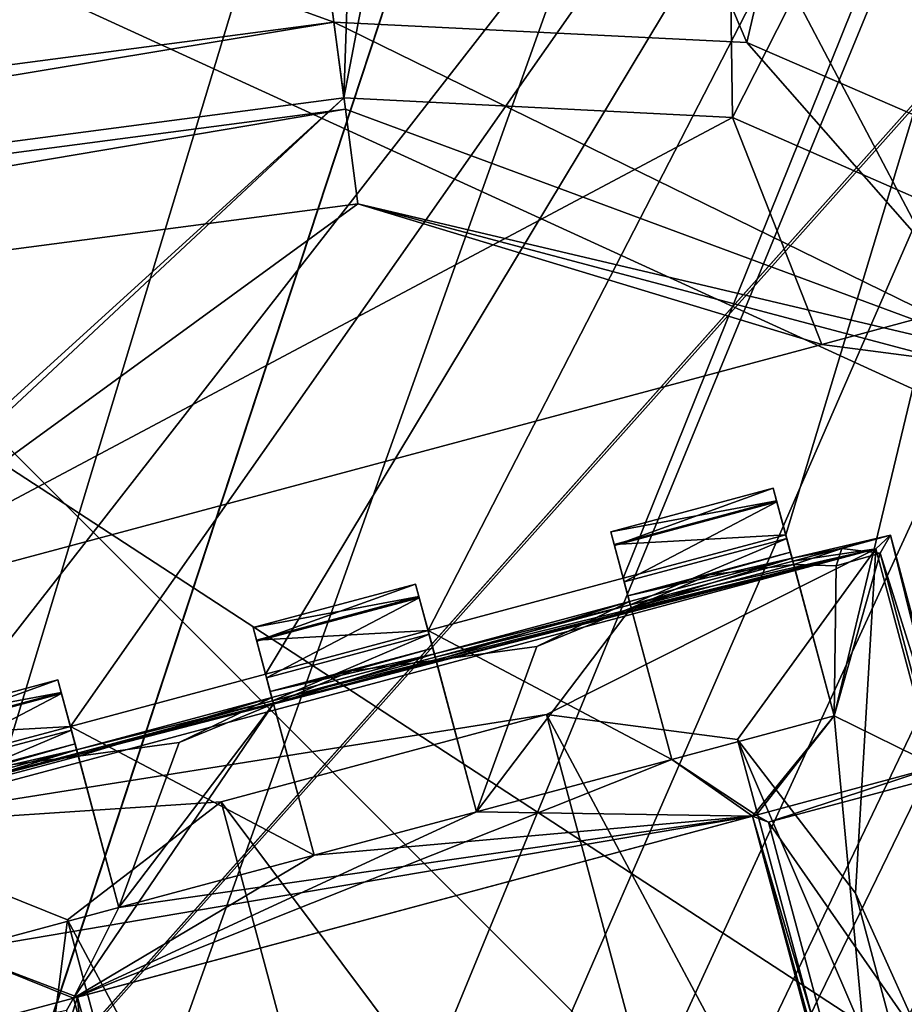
# Model space of a CAD drawing. Header units: millimetres. Extents: x -78 to 78, y -78 to 78.
# Tile 42 of 256: x -65.13 to -62.5, y -16.6 to -13.68. Entities that reach past the tile are written whole.
import ezdxf

# ---------------------------------------------------------------- set-up
doc = ezdxf.new("R2010")
doc.units = ezdxf.units.MM
doc.header["$LTSCALE"] = 41.718519
for name, color, linetype in [('10', 7, 'CONTINUOUS'), ('1199', 7, 'CONTINUOUS'), ('1216', 7, 'CONTINUOUS'), ('1247', 7, 'CONTINUOUS'), ('1271', 7, 'CONTINUOUS'), ('1306', 7, 'CONTINUOUS'), ('1328', 7, 'CONTINUOUS'), ('1331', 7, 'CONTINUOUS'), ('1353', 7, 'CONTINUOUS'), ('1355', 7, 'CONTINUOUS'), ('1364', 7, 'CONTINUOUS'), ('1745', 7, 'CONTINUOUS'), ('1769', 7, 'CONTINUOUS'), ('2704', 7, 'CONTINUOUS'), ('2720', 7, 'CONTINUOUS'), ('2896', 7, 'CONTINUOUS'), ('2906', 7, 'CONTINUOUS'), ('2921', 7, 'CONTINUOUS'), ('2946', 7, 'CONTINUOUS'), ('2947', 7, 'CONTINUOUS'), ('2948', 7, 'CONTINUOUS'), ('2949', 7, 'CONTINUOUS'), ('2973', 7, 'CONTINUOUS'), ('2974', 7, 'CONTINUOUS'), ('2975', 7, 'CONTINUOUS'), ('2976', 7, 'CONTINUOUS'), ('2977', 7, 'CONTINUOUS'), ('2998', 7, 'CONTINUOUS'), ('3001', 7, 'CONTINUOUS'), ('3002', 7, 'CONTINUOUS'), ('3003', 7, 'CONTINUOUS'), ('3006', 7, 'CONTINUOUS'), ('3007', 7, 'CONTINUOUS'), ('3023', 7, 'CONTINUOUS'), ('3026', 7, 'CONTINUOUS'), ('3027', 7, 'CONTINUOUS'), ('3029', 7, 'CONTINUOUS'), ('3046', 7, 'CONTINUOUS'), ('3048', 7, 'CONTINUOUS'), ('3049', 7, 'CONTINUOUS'), ('3050', 7, 'CONTINUOUS'), ('3051', 7, 'CONTINUOUS'), ('3052', 7, 'CONTINUOUS'), ('3053', 7, 'CONTINUOUS'), ('3076', 7, 'CONTINUOUS'), ('3077', 7, 'CONTINUOUS'), ('3079', 7, 'CONTINUOUS'), ('3080', 7, 'CONTINUOUS'), ('3081', 7, 'CONTINUOUS'), ('3102', 7, 'CONTINUOUS'), ('3105', 7, 'CONTINUOUS'), ('3106', 7, 'CONTINUOUS'), ('3107', 7, 'CONTINUOUS'), ('3131', 7, 'CONTINUOUS'), ('3132', 7, 'CONTINUOUS'), ('3135', 7, 'CONTINUOUS'), ('3158', 7, 'CONTINUOUS'), ('3161', 7, 'CONTINUOUS'), ('3184', 7, 'CONTINUOUS'), ('3186', 7, 'CONTINUOUS'), ('3231', 7, 'CONTINUOUS'), ('6', 7, 'CONTINUOUS')]:
    doc.layers.add(name, color=color, linetype=linetype)

msp = doc.modelspace()

# ---------------------------------------------------------------- linework, layer by layer
at = {"layer": '10', "linetype": 'CONTINUOUS'}
for points in [[(-72.6451, -23.1662, -2), (-76.2499, 0.0529, -2), (-11.1265, -19.2675, -2), (-72.6451, -23.1662, -2)], [(-11.1265, -19.2675, -2), (-76.2499, 0.0529, -2), (-19.2675, -11.1265, -2), (-11.1265, -19.2675, -2)]]:
    msp.add_3dface(points, dxfattribs=at)
at = {"layer": '1199', "color": 7, "linetype": 'CONTINUOUS'}
for points in [[(-64.7368, -9.5951, 26.0387), (-72.6266, -10.6338, 26.0387), (-64.1987, -13.6826, 23.3613), (-64.7368, -9.5951, 26.0387)], [(-72.6266, -10.6338, 26.0387), (-71.9911, -14.7085, 23.3613), (-64.1987, -13.6826, 23.3613), (-72.6266, -10.6338, 26.0387)]]:
    msp.add_3dface(points, dxfattribs=at)
at = {"layer": '1216', "color": 7, "linetype": 'CONTINUOUS'}
for points in [[(-62.0363, -9.7278, 26.0387), (-64.7368, -9.5951, 26.0387), (-62.9725, -13.7428, 23.3613), (-62.0363, -9.7278, 26.0387)], [(-64.7368, -9.5951, 26.0387), (-64.1987, -13.6826, 23.3613), (-62.9725, -13.7428, 23.3613), (-64.7368, -9.5951, 26.0387)], [(-62.0363, -9.7278, 26.0387), (-62.9725, -13.7428, 23.3613), (-61.8461, -14.2311, 23.3613), (-62.0363, -9.7278, 26.0387)]]:
    msp.add_3dface(points, dxfattribs=at)
at = {"layer": '1247', "color": 7, "linetype": 'CONTINUOUS'}
for points in [[(-71.9911, -14.7085, 23.3613), (-71.9268, -14.9624, 23.2413), (-64.1987, -13.6826, 23.3613), (-71.9911, -14.7085, 23.3613)], [(-64.1987, -13.6826, 23.3613), (-71.9268, -14.9624, 23.2413), (-64.1646, -13.941, 23.2412), (-64.1987, -13.6826, 23.3613)], [(-71.9268, -14.9624, 23.2413), (-71.8492, -15.2391, 23.2), (-64.1646, -13.941, 23.2412), (-71.9268, -14.9624, 23.2413)], [(-71.8492, -15.2391, 23.2), (-64.1276, -14.2225, 23.2), (-64.1646, -13.941, 23.2412), (-71.8492, -15.2391, 23.2)]]:
    msp.add_3dface(points, dxfattribs=at)
at = {"layer": '1271', "color": 7, "linetype": 'CONTINUOUS'}
for points in [[(-62.1401, -14.6903, 23.2), (-64.1987, -13.6826, 23.3613), (-64.1646, -13.941, 23.2412), (-62.1401, -14.6903, 23.2)], [(-64.1987, -13.6826, 23.3613), (-62.1401, -14.6903, 23.2), (-62.9725, -13.7428, 23.3613), (-64.1987, -13.6826, 23.3613)], [(-62.9725, -13.7428, 23.3613), (-62.1401, -14.6903, 23.2), (-61.8461, -14.2311, 23.3613), (-62.9725, -13.7428, 23.3613)], [(-64.1276, -14.2225, 23.2), (-62.1401, -14.6903, 23.2), (-64.1646, -13.941, 23.2412), (-64.1276, -14.2225, 23.2)]]:
    msp.add_3dface(points, dxfattribs=at)
at = {"layer": '1306', "color": 7, "linetype": 'CONTINUOUS'}
for points in [[(-71.8492, -15.2391, 23.2), (-65.8401, -15.4677, 23.2), (-64.1276, -14.2225, 23.2), (-71.8492, -15.2391, 23.2)], [(-65.8401, -15.4677, 23.2), (-62.7491, -14.6395, 23.2), (-64.1276, -14.2225, 23.2), (-65.8401, -15.4677, 23.2)], [(-62.7491, -14.6395, 23.2), (-62.3697, -14.6895, 23.2), (-64.1276, -14.2225, 23.2), (-62.7491, -14.6395, 23.2)], [(-64.1276, -14.2225, 23.2), (-62.3697, -14.6895, 23.2), (-62.1401, -14.6903, 23.2), (-64.1276, -14.2225, 23.2)]]:
    msp.add_3dface(points, dxfattribs=at)
at = {"layer": '1328', "color": 7, "linetype": 'CONTINUOUS'}
for points in [[(-62.7491, -14.6395, 22.2), (-62.3697, -14.6895, 22.2), (-62.7491, -14.6395, 23.2), (-62.7491, -14.6395, 22.2)], [(-62.7491, -14.6395, 23.2), (-62.3697, -14.6895, 22.2), (-62.3697, -14.6895, 23.2), (-62.7491, -14.6395, 23.2)]]:
    msp.add_3dface(points, dxfattribs=at)
at = {"layer": '1331', "color": 7, "linetype": 'CONTINUOUS'}
for points in [[(-70.5276, -14.7446, 22.2), (-71.0069, -12.0794, 22.9248), (-64.8756, -8.541, 23.6504), (-70.5276, -14.7446, 22.2)], [(-70.5276, -14.7446, 22.2), (-64.8756, -8.541, 23.6504), (-64.169, -13.9075, 22.2), (-70.5276, -14.7446, 22.2)]]:
    msp.add_3dface(points, dxfattribs=at)
at = {"layer": '1353', "color": 7, "linetype": 'CONTINUOUS'}
for points in [[(-65.8401, -15.4677, 22.2), (-62.7491, -14.6395, 22.2), (-65.8401, -15.4677, 23.2), (-65.8401, -15.4677, 22.2)], [(-62.7491, -14.6395, 22.2), (-62.7491, -14.6395, 23.2), (-65.8401, -15.4677, 23.2), (-62.7491, -14.6395, 22.2)]]:
    msp.add_3dface(points, dxfattribs=at)
at = {"layer": '1355', "color": 7, "linetype": 'CONTINUOUS'}
for points in [[(-70.5276, -14.7446, 22.2), (-64.169, -13.9075, 22.2), (-66.1437, -15.7007, 22.2), (-70.5276, -14.7446, 22.2)], [(-66.1437, -15.7007, 22.2), (-64.169, -13.9075, 22.2), (-65.8401, -15.4677, 22.2), (-66.1437, -15.7007, 22.2)], [(-64.169, -13.9075, 22.2), (-63.0151, -13.9661, 22.2), (-65.8401, -15.4677, 22.2), (-64.169, -13.9075, 22.2)], [(-63.0151, -13.9661, 22.2), (-62.7491, -14.6395, 22.2), (-65.8401, -15.4677, 22.2), (-63.0151, -13.9661, 22.2)], [(-63.0151, -13.9661, 22.2), (-61.9626, -14.4268, 22.2), (-62.7491, -14.6395, 22.2), (-63.0151, -13.9661, 22.2)], [(-62.7491, -14.6395, 22.2), (-61.9626, -14.4268, 22.2), (-62.3697, -14.6895, 22.2), (-62.7491, -14.6395, 22.2)]]:
    msp.add_3dface(points, dxfattribs=at)
at = {"layer": '1364', "color": 7, "linetype": 'CONTINUOUS'}
for points in [[(-63.9839, -8.4236, 23.6629), (-63.0947, -8.3066, 23.7), (-64.169, -13.9075, 22.2), (-63.9839, -8.4236, 23.6629)], [(-64.169, -13.9075, 22.2), (-63.0947, -8.3066, 23.7), (-63.0151, -13.9661, 22.2), (-64.169, -13.9075, 22.2)], [(-63.0947, -8.3066, 23.7), (-60.4551, -8.9231, 23.7), (-63.0151, -13.9661, 22.2), (-63.0947, -8.3066, 23.7)], [(-64.8756, -8.541, 23.6504), (-63.9839, -8.4236, 23.6629), (-64.169, -13.9075, 22.2), (-64.8756, -8.541, 23.6504)], [(-63.0151, -13.9661, 22.2), (-60.4551, -8.9231, 23.7), (-61.9626, -14.4268, 22.2), (-63.0151, -13.9661, 22.2)]]:
    msp.add_3dface(points, dxfattribs=at)
at = {"layer": '1745', "linetype": 'CONTINUOUS'}
for points in [[(-75.9193, -7.9475, 28.7), (-69.7599, -30.9897, 28.7), (-55.1789, 17.1143, 28.7), (-75.9193, -7.9475, 28.7)], [(-55.1789, 17.1143, 28.7), (-69.7599, -30.9897, 28.7), (-57.3975, 6.5703, 28.7), (-55.1789, 17.1143, 28.7)], [(-57.3975, 6.5703, 28.7), (-69.7599, -30.9897, 28.7), (-57.0488, 4.6133, 28.7), (-57.3975, 6.5703, 28.7)], [(-57.0488, 4.6133, 28.7), (-69.7599, -30.9897, 28.7), (-55.6839, 3.1682, 28.7), (-57.0488, 4.6133, 28.7)], [(-55.6839, 3.1682, 28.7), (-69.7599, -30.9897, 28.7), (-54.9951, 2.8647, 28.7), (-55.6839, 3.1682, 28.7)], [(-54.9951, 2.8647, 28.7), (-69.7599, -30.9897, 28.7), (-54.257, 2.7168, 28.7), (-54.9951, 2.8647, 28.7)], [(-54.257, 2.7168, 28.7), (-69.7599, -30.9897, 28.7), (-53.6773, 2.6006, 28.7), (-54.257, 2.7168, 28.7)], [(-69.7599, -30.9897, 28.7), (-56.6394, -3.9817, 28.7), (-53.6773, 2.6006, 28.7), (-69.7599, -30.9897, 28.7)], [(-56.6394, -3.9817, 28.7), (-69.7599, -30.9897, 28.7), (-57.3975, -6.5703, 28.7), (-56.6394, -3.9817, 28.7)], [(-57.3975, -6.5703, 28.7), (-69.7599, -30.9897, 28.7), (-52.6322, -23.8214, 28.7), (-57.3975, -6.5703, 28.7)]]:
    msp.add_3dface(points, dxfattribs=at)
at = {"layer": '1769', "linetype": 'CONTINUOUS'}
for points in [[(-72.6977, -10.0938, 26.2), (-64.8079, -9.0551, 26.2), (-55.6942, -17.8776, 26.2), (-72.6977, -10.0938, 26.2)], [(-64.8079, -9.0551, 26.2), (-57.1714, -12.3647, 26.2), (-55.9316, -14.9868, 26.2), (-64.8079, -9.0551, 26.2)], [(-64.8079, -9.0551, 26.2), (-55.9316, -14.9868, 26.2), (-55.6942, -17.8776, 26.2), (-64.8079, -9.0551, 26.2)], [(-68.005, -27.6073, 26.2), (-72.6977, -10.0938, 26.2), (-60.6528, -24.562, 26.2), (-68.005, -27.6073, 26.2)], [(-60.6528, -24.562, 26.2), (-72.6977, -10.0938, 26.2), (-58.2182, -22.9916, 26.2), (-60.6528, -24.562, 26.2)], [(-72.6977, -10.0938, 26.2), (-55.6942, -17.8776, 26.2), (-56.4893, -20.6607, 26.2), (-72.6977, -10.0938, 26.2)], [(-72.6977, -10.0938, 26.2), (-56.4893, -20.6607, 26.2), (-58.2182, -22.9916, 26.2), (-72.6977, -10.0938, 26.2)]]:
    msp.add_3dface(points, dxfattribs=at)
at = {"layer": '2704', "linetype": 'CONTINUOUS'}
for points in [[(-66.5704, -21.6406, 21.67), (-65.4647, -15.9035, 21.67), (-64.6501, -1.5819, 21.67), (-66.5704, -21.6406, 21.67)], [(-65.1501, -1.5819, 21.67), (-66.5704, -21.6406, 21.67), (-64.6501, -1.5819, 21.67), (-65.1501, -1.5819, 21.67)], [(-64.6501, -1.5819, 21.67), (-65.4647, -15.9035, 21.67), (-61.5457, -10.8776, 21.67), (-64.6501, -1.5819, 21.67)], [(-65.4647, -15.9035, 21.67), (-64.9817, -15.7741, 21.67), (-61.5457, -10.8776, 21.67), (-65.4647, -15.9035, 21.67)], [(-64.4022, -15.6188, 21.67), (-61.5457, -10.8776, 21.67), (-64.9817, -15.7741, 21.67), (-64.4022, -15.6188, 21.67)], [(-63.9192, -15.4894, 21.67), (-61.5457, -10.8776, 21.67), (-64.4022, -15.6188, 21.67), (-63.9192, -15.4894, 21.67)], [(-63.9192, -15.4894, 21.67), (-63.3396, -15.3341, 21.67), (-61.5457, -10.8776, 21.67), (-63.9192, -15.4894, 21.67)], [(-63.3396, -15.3341, 21.67), (-62.8567, -15.2047, 21.67), (-61.5457, -10.8776, 21.67), (-63.3396, -15.3341, 21.67)], [(-62.8567, -15.2047, 21.67), (-62.7125, -15.7426, 21.67), (-61.5457, -10.8776, 21.67), (-62.8567, -15.2047, 21.67)], [(-62.7125, -15.7426, 21.67), (-62.5418, -17.5863, 21.67), (-61.5457, -10.8776, 21.67), (-62.7125, -15.7426, 21.67)], [(-62.5418, -17.5863, 21.67), (-62.182, -17.7228, 21.67), (-61.5457, -10.8776, 21.67), (-62.5418, -17.5863, 21.67)], [(-63.1955, -15.872, 21.67), (-63.3396, -15.3341, 21.67), (-63.9192, -15.4894, 21.67), (-63.1955, -15.872, 21.67)], [(-63.7751, -16.0273, 21.67), (-63.1955, -15.872, 21.67), (-63.9192, -15.4894, 21.67), (-63.7751, -16.0273, 21.67)], [(-64.258, -16.1567, 21.67), (-64.4022, -15.6188, 21.67), (-64.9817, -15.7741, 21.67), (-64.258, -16.1567, 21.67)], [(-62.7125, -15.7426, 21.67), (-63.1955, -15.872, 21.67), (-62.9559, -16.0408, 21.67), (-62.7125, -15.7426, 21.67)], [(-62.9559, -16.0408, 21.67), (-62.5418, -17.5863, 21.67), (-62.7125, -15.7426, 21.67), (-62.9559, -16.0408, 21.67)], [(-64.8376, -16.312, 21.67), (-64.258, -16.1567, 21.67), (-64.9817, -15.7741, 21.67), (-64.8376, -16.312, 21.67)], [(-63.7751, -16.0273, 21.67), (-62.9559, -16.0408, 21.67), (-63.1955, -15.872, 21.67), (-63.7751, -16.0273, 21.67)], [(-64.9607, -16.578, 21.67), (-62.9559, -16.0408, 21.67), (-65.3205, -16.4414, 21.67), (-64.9607, -16.578, 21.67)], [(-65.3205, -16.4414, 21.67), (-62.9559, -16.0408, 21.67), (-64.8376, -16.312, 21.67), (-65.3205, -16.4414, 21.67)], [(-62.9559, -16.0408, 21.67), (-64.258, -16.1567, 21.67), (-64.8376, -16.312, 21.67), (-62.9559, -16.0408, 21.67)], [(-62.9559, -16.0408, 21.67), (-63.7751, -16.0273, 21.67), (-64.258, -16.1567, 21.67), (-62.9559, -16.0408, 21.67)], [(-66.5704, -21.6406, 21.67), (-64.9607, -16.578, 21.67), (-65.3205, -16.4414, 21.67), (-66.5704, -21.6406, 21.67)], [(-64.9607, -16.578, 21.67), (-66.5704, -21.6406, 21.67), (-64.79, -18.4216, 21.67), (-64.9607, -16.578, 21.67)], [(-64.5466, -18.1234, 21.67), (-64.9607, -16.578, 21.67), (-64.79, -18.4216, 21.67), (-64.5466, -18.1234, 21.67)]]:
    msp.add_3dface(points, dxfattribs=at)
at = {"layer": '2720', "linetype": 'CONTINUOUS'}
for points in [[(-69.1343, -10.9739, 20.074), (-70.0001, -0.0001, 20.074), (-58.7251, -21.3897, 20.074), (-69.1343, -10.9739, 20.074)], [(-70.0001, -0.0001, 20.074), (-62.5001, -0.0001, 20.074), (-58.7251, -21.3897, 20.074), (-70.0001, -0.0001, 20.074)], [(-66.5549, -21.6882, 20.074), (-69.1343, -10.9739, 20.074), (-58.7251, -21.3897, 20.074), (-66.5549, -21.6882, 20.074)]]:
    msp.add_3dface(points, dxfattribs=at)
at = {"layer": '2896', "linetype": 'CONTINUOUS'}
for points in [[(-62.9559, -16.0408, 21.67), (-62.9441, -16.0376, 21.845), (-62.9077, -16.0586, 22.27), (-62.9559, -16.0408, 21.67)], [(-62.5418, -17.5863, 21.67), (-62.9559, -16.0408, 21.67), (-62.53, -17.5831, 21.845), (-62.5418, -17.5863, 21.67)], [(-62.53, -17.5831, 21.845), (-62.9559, -16.0408, 21.67), (-62.509, -17.5467, 22.27), (-62.53, -17.5831, 21.845)], [(-62.509, -17.5467, 22.27), (-62.9559, -16.0408, 21.67), (-62.9077, -16.0586, 22.27), (-62.509, -17.5467, 22.27)]]:
    msp.add_3dface(points, dxfattribs=at)
at = {"layer": '2906', "linetype": 'CONTINUOUS'}
for points in [[(-62.9441, -16.0376, 21.845), (-64.9607, -16.578, 21.67), (-64.9725, -16.5811, 21.845), (-62.9441, -16.0376, 21.845)], [(-62.9559, -16.0408, 21.67), (-64.9607, -16.578, 21.67), (-62.9441, -16.0376, 21.845), (-62.9559, -16.0408, 21.67)]]:
    msp.add_3dface(points, dxfattribs=at)
at = {"layer": '2921', "linetype": 'CONTINUOUS'}
for points in [[(-63.3767, -15.1959, 21.896), (-62.8937, -15.0665, 21.896), (-62.8837, -15.104, 21.7623), (-63.3767, -15.1959, 21.896)], [(-63.3666, -15.2334, 21.7623), (-63.3767, -15.1959, 21.896), (-62.8837, -15.104, 21.7623), (-63.3666, -15.2334, 21.7623)], [(-62.8567, -15.2047, 21.67), (-63.3666, -15.2334, 21.7623), (-62.8837, -15.104, 21.7623), (-62.8567, -15.2047, 21.67)], [(-62.8567, -15.2047, 21.67), (-63.3396, -15.3341, 21.67), (-63.3666, -15.2334, 21.7623), (-62.8567, -15.2047, 21.67)]]:
    msp.add_3dface(points, dxfattribs=at)
at = {"layer": '2946', "linetype": 'CONTINUOUS'}
for points in [[(-64.258, -16.1567, 21.67), (-63.7751, -16.0273, 21.67), (-64.258, -16.1567, 21.845), (-64.258, -16.1567, 21.67)], [(-63.7751, -16.0273, 21.67), (-63.7751, -16.0273, 21.845), (-64.258, -16.1567, 21.845), (-63.7751, -16.0273, 21.67)]]:
    msp.add_3dface(points, dxfattribs=at)
at = {"layer": '2947', "linetype": 'CONTINUOUS'}
for points in [[(-62.8428, -15.2567, 22.1557), (-62.8331, -15.2928, 21.8612), (-62.8937, -15.0665, 21.896), (-62.8428, -15.2567, 22.1557)], [(-62.8937, -15.0665, 21.896), (-62.8331, -15.2928, 21.8612), (-62.8837, -15.104, 21.7623), (-62.8937, -15.0665, 21.896)], [(-62.8381, -15.2742, 22.4493), (-62.8428, -15.2567, 22.1557), (-62.8937, -15.0665, 22.421), (-62.8381, -15.2742, 22.4493)], [(-62.8828, -15.1072, 22.5598), (-62.8381, -15.2742, 22.4493), (-62.8937, -15.0665, 22.421), (-62.8828, -15.1072, 22.5598)], [(-62.8937, -15.0665, 22.421), (-62.8428, -15.2567, 22.1557), (-62.8937, -15.0665, 21.896), (-62.8937, -15.0665, 22.421)], [(-62.7125, -15.7426, 21.67), (-62.8567, -15.2047, 21.67), (-62.8837, -15.104, 21.7623), (-62.7125, -15.7426, 21.67)], [(-62.7125, -15.7426, 21.845), (-62.7125, -15.7426, 21.67), (-62.8837, -15.104, 21.7623), (-62.7125, -15.7426, 21.845)], [(-62.8331, -15.2928, 21.8612), (-62.7125, -15.7426, 21.845), (-62.8837, -15.104, 21.7623), (-62.8331, -15.2928, 21.8612)], [(-62.8538, -15.2156, 22.652), (-62.8381, -15.2742, 22.4493), (-62.8828, -15.1072, 22.5598), (-62.8538, -15.2156, 22.652)], [(-62.8355, -15.2838, 22.6698), (-62.8381, -15.2742, 22.4493), (-62.8538, -15.2156, 22.652), (-62.8355, -15.2838, 22.6698)]]:
    msp.add_3dface(points, dxfattribs=at)
at = {"layer": '2948', "linetype": 'CONTINUOUS'}
for points in [[(-63.3257, -15.3861, 22.1542), (-63.321, -15.4036, 22.4493), (-63.3767, -15.1959, 22.421), (-63.3257, -15.3861, 22.1542)], [(-63.3767, -15.1959, 22.421), (-63.321, -15.4036, 22.4493), (-63.3658, -15.2367, 22.5598), (-63.3767, -15.1959, 22.421)], [(-63.3161, -15.422, 21.8612), (-63.3257, -15.3861, 22.1542), (-63.3767, -15.1959, 21.896), (-63.3161, -15.422, 21.8612)], [(-63.3666, -15.2334, 21.7623), (-63.3161, -15.422, 21.8612), (-63.3767, -15.1959, 21.896), (-63.3666, -15.2334, 21.7623)], [(-63.3767, -15.1959, 21.896), (-63.3257, -15.3861, 22.1542), (-63.3767, -15.1959, 22.421), (-63.3767, -15.1959, 21.896)], [(-63.3666, -15.2334, 21.7623), (-63.3396, -15.3341, 21.67), (-63.1955, -15.872, 21.845), (-63.3666, -15.2334, 21.7623)], [(-63.3161, -15.422, 21.8612), (-63.3666, -15.2334, 21.7623), (-63.1955, -15.872, 21.845), (-63.3161, -15.422, 21.8612)], [(-63.321, -15.4036, 22.4493), (-63.3185, -15.4132, 22.6698), (-63.3658, -15.2367, 22.5598), (-63.321, -15.4036, 22.4493)], [(-63.3658, -15.2367, 22.5598), (-63.3185, -15.4132, 22.6698), (-63.3367, -15.345, 22.652), (-63.3658, -15.2367, 22.5598)], [(-63.3396, -15.3341, 21.67), (-63.1955, -15.872, 21.67), (-63.1955, -15.872, 21.845), (-63.3396, -15.3341, 21.67)]]:
    msp.add_3dface(points, dxfattribs=at)
at = {"layer": '2949', "linetype": 'CONTINUOUS'}
for points in [[(-64.9607, -16.578, 21.67), (-64.5466, -18.1234, 21.67), (-64.9725, -16.5811, 21.845), (-64.9607, -16.578, 21.67)], [(-64.9725, -16.5811, 21.845), (-64.5466, -18.1234, 21.67), (-64.9936, -16.6175, 22.27), (-64.9725, -16.5811, 21.845)]]:
    msp.add_3dface(points, dxfattribs=at)
at = {"layer": '2973', "linetype": 'CONTINUOUS'}
for points in [[(-64.4392, -15.4806, 22.421), (-64.3835, -15.6883, 22.4493), (-64.4283, -15.5214, 22.5598), (-64.4392, -15.4806, 22.421)], [(-64.3835, -15.6883, 22.4493), (-64.4392, -15.4806, 22.421), (-64.3882, -15.6708, 22.1542), (-64.3835, -15.6883, 22.4493)], [(-64.3786, -15.7067, 21.8612), (-64.4392, -15.4806, 21.896), (-64.4291, -15.5181, 21.7623), (-64.3786, -15.7067, 21.8612)], [(-64.4392, -15.4806, 21.896), (-64.3786, -15.7067, 21.8612), (-64.3882, -15.6708, 22.1542), (-64.4392, -15.4806, 21.896)], [(-64.4392, -15.4806, 22.421), (-64.4392, -15.4806, 21.896), (-64.3882, -15.6708, 22.1542), (-64.4392, -15.4806, 22.421)], [(-64.4022, -15.6188, 21.67), (-64.258, -16.1567, 21.845), (-64.4291, -15.5181, 21.7623), (-64.4022, -15.6188, 21.67)], [(-64.258, -16.1567, 21.845), (-64.3786, -15.7067, 21.8612), (-64.4291, -15.5181, 21.7623), (-64.258, -16.1567, 21.845)], [(-64.3835, -15.6883, 22.4493), (-64.381, -15.6979, 22.6698), (-64.4283, -15.5214, 22.5598), (-64.3835, -15.6883, 22.4493)], [(-64.4283, -15.5214, 22.5598), (-64.381, -15.6979, 22.6698), (-64.3993, -15.6297, 22.652), (-64.4283, -15.5214, 22.5598)], [(-64.4022, -15.6188, 21.67), (-64.258, -16.1567, 21.67), (-64.258, -16.1567, 21.845), (-64.4022, -15.6188, 21.67)]]:
    msp.add_3dface(points, dxfattribs=at)
at = {"layer": '2974', "linetype": 'CONTINUOUS'}
for points in [[(-63.9006, -15.5589, 22.4493), (-63.9053, -15.5414, 22.1557), (-63.9562, -15.3512, 22.421), (-63.9006, -15.5589, 22.4493)], [(-63.9453, -15.3919, 22.5598), (-63.9006, -15.5589, 22.4493), (-63.9562, -15.3512, 22.421), (-63.9453, -15.3919, 22.5598)], [(-63.9053, -15.5414, 22.1557), (-63.8956, -15.5775, 21.8612), (-63.9562, -15.3512, 21.896), (-63.9053, -15.5414, 22.1557)], [(-63.9562, -15.3512, 21.896), (-63.8956, -15.5775, 21.8612), (-63.9462, -15.3887, 21.7623), (-63.9562, -15.3512, 21.896)], [(-63.9562, -15.3512, 22.421), (-63.9053, -15.5414, 22.1557), (-63.9562, -15.3512, 21.896), (-63.9562, -15.3512, 22.421)], [(-63.7751, -16.0273, 21.67), (-63.9192, -15.4894, 21.67), (-63.9462, -15.3887, 21.7623), (-63.7751, -16.0273, 21.67)], [(-63.7751, -16.0273, 21.845), (-63.7751, -16.0273, 21.67), (-63.9462, -15.3887, 21.7623), (-63.7751, -16.0273, 21.845)], [(-63.8956, -15.5775, 21.8612), (-63.7751, -16.0273, 21.845), (-63.9462, -15.3887, 21.7623), (-63.8956, -15.5775, 21.8612)], [(-63.9163, -15.5003, 22.652), (-63.9006, -15.5589, 22.4493), (-63.9453, -15.3919, 22.5598), (-63.9163, -15.5003, 22.652)], [(-63.898, -15.5685, 22.6698), (-63.9006, -15.5589, 22.4493), (-63.9163, -15.5003, 22.652), (-63.898, -15.5685, 22.6698)]]:
    msp.add_3dface(points, dxfattribs=at)
at = {"layer": '2975', "linetype": 'CONTINUOUS'}
for points in [[(-63.1955, -15.872, 21.67), (-62.7125, -15.7426, 21.67), (-63.1955, -15.872, 21.845), (-63.1955, -15.872, 21.67)], [(-63.1955, -15.872, 21.845), (-62.7125, -15.7426, 21.67), (-62.7125, -15.7426, 21.845), (-63.1955, -15.872, 21.845)]]:
    msp.add_3dface(points, dxfattribs=at)
at = {"layer": '2976', "linetype": 'CONTINUOUS'}
msp.add_3dface([(-64.9725, -16.5811, 21.845), (-64.9936, -16.6175, 22.27), (-65.5099, -16.7251, 21.845), (-64.9725, -16.5811, 21.845)], dxfattribs=at)
at = {"layer": '2977', "linetype": 'CONTINUOUS'}
for points in [[(-62.9077, -16.0586, 22.27), (-62.9441, -16.0376, 21.845), (-62.4068, -15.8936, 21.845), (-62.9077, -16.0586, 22.27)], [(-62.9077, -16.0586, 22.27), (-62.4068, -15.8936, 21.845), (-62.3704, -15.9146, 22.27), (-62.9077, -16.0586, 22.27)]]:
    msp.add_3dface(points, dxfattribs=at)
at = {"layer": '2998', "linetype": 'CONTINUOUS'}
for points in [[(-65.0188, -15.6359, 21.896), (-65.0087, -15.6734, 21.7623), (-65.5017, -15.7653, 21.896), (-65.0188, -15.6359, 21.896)], [(-65.5017, -15.7653, 21.896), (-65.0087, -15.6734, 21.7623), (-65.4917, -15.8028, 21.7623), (-65.5017, -15.7653, 21.896)], [(-65.0087, -15.6734, 21.7623), (-64.9817, -15.7741, 21.67), (-65.4917, -15.8028, 21.7623), (-65.0087, -15.6734, 21.7623)], [(-64.9817, -15.7741, 21.67), (-65.4647, -15.9035, 21.67), (-65.4917, -15.8028, 21.7623), (-64.9817, -15.7741, 21.67)]]:
    msp.add_3dface(points, dxfattribs=at)
at = {"layer": '3001', "linetype": 'CONTINUOUS'}
for points in [[(-63.9562, -15.3512, 21.896), (-63.9462, -15.3887, 21.7623), (-64.4392, -15.4806, 21.896), (-63.9562, -15.3512, 21.896)], [(-64.4392, -15.4806, 21.896), (-63.9462, -15.3887, 21.7623), (-64.4291, -15.5181, 21.7623), (-64.4392, -15.4806, 21.896)], [(-63.9462, -15.3887, 21.7623), (-63.9192, -15.4894, 21.67), (-64.4291, -15.5181, 21.7623), (-63.9462, -15.3887, 21.7623)], [(-63.9192, -15.4894, 21.67), (-64.4022, -15.6188, 21.67), (-64.4291, -15.5181, 21.7623), (-63.9192, -15.4894, 21.67)]]:
    msp.add_3dface(points, dxfattribs=at)
at = {"layer": '3002', "linetype": 'CONTINUOUS'}
for points in [[(-62.8381, -15.2742, 22.4493), (-63.3257, -15.3861, 22.1542), (-62.8428, -15.2567, 22.1557), (-62.8381, -15.2742, 22.4493)], [(-63.3257, -15.3861, 22.1542), (-63.0834, -15.3244, 21.9003), (-62.8428, -15.2567, 22.1557), (-63.3257, -15.3861, 22.1542)], [(-63.0834, -15.3244, 21.9003), (-62.8331, -15.2928, 21.8612), (-62.8428, -15.2567, 22.1557), (-63.0834, -15.3244, 21.9003)], [(-62.8381, -15.2742, 22.4493), (-63.321, -15.4036, 22.4493), (-63.3257, -15.3861, 22.1542), (-62.8381, -15.2742, 22.4493)], [(-63.3161, -15.422, 21.8612), (-63.0834, -15.3244, 21.9003), (-63.3257, -15.3861, 22.1542), (-63.3161, -15.422, 21.8612)]]:
    msp.add_3dface(points, dxfattribs=at)
at = {"layer": '3003', "linetype": 'CONTINUOUS'}
for points in [[(-63.3767, -15.1959, 21.896), (-63.3767, -15.1959, 22.421), (-62.8937, -15.0665, 21.896), (-63.3767, -15.1959, 21.896)], [(-63.3767, -15.1959, 22.421), (-62.8937, -15.0665, 22.421), (-62.8937, -15.0665, 21.896), (-63.3767, -15.1959, 22.421)]]:
    msp.add_3dface(points, dxfattribs=at)
at = {"layer": '3006', "linetype": 'CONTINUOUS'}
for points in [[(-62.7066, -15.2968, 21.845), (-62.5766, -15.2597, 21.845), (-62.7125, -15.7426, 21.845), (-62.7066, -15.2968, 21.845)], [(-62.7125, -15.7426, 21.845), (-62.5766, -15.2597, 21.845), (-62.4068, -15.8936, 21.845), (-62.7125, -15.7426, 21.845)], [(-62.8331, -15.2928, 21.8612), (-62.7066, -15.2968, 21.845), (-62.7125, -15.7426, 21.845), (-62.8331, -15.2928, 21.8612)], [(-63.5958, -15.5372, 21.845), (-63.3161, -15.422, 21.8612), (-63.7751, -16.0273, 21.845), (-63.5958, -15.5372, 21.845)], [(-63.3161, -15.422, 21.8612), (-63.1955, -15.872, 21.845), (-63.7751, -16.0273, 21.845), (-63.3161, -15.422, 21.8612)], [(-63.8956, -15.5775, 21.8612), (-63.5958, -15.5372, 21.845), (-63.7751, -16.0273, 21.845), (-63.8956, -15.5775, 21.8612)], [(-64.9725, -16.5811, 21.845), (-64.3786, -15.7067, 21.8612), (-64.258, -16.1567, 21.845), (-64.9725, -16.5811, 21.845)], [(-64.3786, -15.7067, 21.8612), (-64.9725, -16.5811, 21.845), (-64.8376, -16.312, 21.845), (-64.3786, -15.7067, 21.8612)], [(-64.6583, -15.822, 21.845), (-64.3786, -15.7067, 21.8612), (-64.8376, -16.312, 21.845), (-64.6583, -15.822, 21.845)], [(-62.9441, -16.0376, 21.845), (-63.1955, -15.872, 21.845), (-62.7125, -15.7426, 21.845), (-62.9441, -16.0376, 21.845)], [(-62.9441, -16.0376, 21.845), (-62.7125, -15.7426, 21.845), (-62.4068, -15.8936, 21.845), (-62.9441, -16.0376, 21.845)], [(-64.9581, -15.8622, 21.845), (-64.6583, -15.822, 21.845), (-64.8376, -16.312, 21.845), (-64.9581, -15.8622, 21.845)], [(-62.9441, -16.0376, 21.845), (-64.9725, -16.5811, 21.845), (-63.1955, -15.872, 21.845), (-62.9441, -16.0376, 21.845)], [(-63.1955, -15.872, 21.845), (-64.9725, -16.5811, 21.845), (-63.7751, -16.0273, 21.845), (-63.1955, -15.872, 21.845)], [(-63.7751, -16.0273, 21.845), (-64.9725, -16.5811, 21.845), (-64.258, -16.1567, 21.845), (-63.7751, -16.0273, 21.845)], [(-64.8376, -16.312, 21.845), (-64.9725, -16.5811, 21.845), (-65.3205, -16.4414, 21.845), (-64.8376, -16.312, 21.845)], [(-65.3205, -16.4414, 21.845), (-64.9725, -16.5811, 21.845), (-65.5099, -16.7251, 21.845), (-65.3205, -16.4414, 21.845)]]:
    msp.add_3dface(points, dxfattribs=at)
at = {"layer": '3007', "linetype": 'CONTINUOUS'}
for points in [[(-62.9077, -16.0586, 22.27), (-62.3704, -15.9146, 22.27), (-61.9716, -17.4027, 22.27), (-62.9077, -16.0586, 22.27)], [(-62.509, -17.5467, 22.27), (-62.9077, -16.0586, 22.27), (-61.9716, -17.4027, 22.27), (-62.509, -17.5467, 22.27)]]:
    msp.add_3dface(points, dxfattribs=at)
at = {"layer": '3023', "linetype": 'CONTINUOUS'}
for points in [[(-64.9631, -15.8436, 22.4493), (-64.9678, -15.8261, 22.1557), (-65.0188, -15.6359, 22.421), (-64.9631, -15.8436, 22.4493)], [(-65.0078, -15.6766, 22.5598), (-64.9631, -15.8436, 22.4493), (-65.0188, -15.6359, 22.421), (-65.0078, -15.6766, 22.5598)], [(-64.9678, -15.8261, 22.1557), (-64.9581, -15.8622, 21.845), (-65.0188, -15.6359, 21.896), (-64.9678, -15.8261, 22.1557)], [(-65.0188, -15.6359, 21.896), (-64.9581, -15.8622, 21.845), (-65.0087, -15.6734, 21.7623), (-65.0188, -15.6359, 21.896)], [(-65.0188, -15.6359, 22.421), (-64.9678, -15.8261, 22.1557), (-65.0188, -15.6359, 21.896), (-65.0188, -15.6359, 22.421)], [(-64.8376, -16.312, 21.67), (-64.9817, -15.7741, 21.67), (-65.0087, -15.6734, 21.7623), (-64.8376, -16.312, 21.67)], [(-64.8376, -16.312, 21.845), (-64.8376, -16.312, 21.67), (-65.0087, -15.6734, 21.7623), (-64.8376, -16.312, 21.845)], [(-64.9581, -15.8622, 21.845), (-64.8376, -16.312, 21.845), (-65.0087, -15.6734, 21.7623), (-64.9581, -15.8622, 21.845)], [(-64.9788, -15.785, 22.652), (-64.9631, -15.8436, 22.4493), (-65.0078, -15.6766, 22.5598), (-64.9788, -15.785, 22.652)], [(-64.9605, -15.8532, 22.6698), (-64.9631, -15.8436, 22.4493), (-64.9788, -15.785, 22.652), (-64.9605, -15.8532, 22.6698)]]:
    msp.add_3dface(points, dxfattribs=at)
at = {"layer": '3026', "linetype": 'CONTINUOUS'}
for points in [[(-63.9562, -15.3512, 22.421), (-63.9562, -15.3512, 21.896), (-64.4392, -15.4806, 22.421), (-63.9562, -15.3512, 22.421)], [(-63.9562, -15.3512, 21.896), (-64.4392, -15.4806, 21.896), (-64.4392, -15.4806, 22.421), (-63.9562, -15.3512, 21.896)]]:
    msp.add_3dface(points, dxfattribs=at)
at = {"layer": '3027', "linetype": 'CONTINUOUS'}
for points in [[(-62.8355, -15.2838, 22.6698), (-62.5457, -15.2062, 22.67), (-62.8381, -15.2742, 22.4493), (-62.8355, -15.2838, 22.6698)], [(-62.5457, -15.2062, 22.67), (-62.6904, -15.2457, 22.46), (-62.8381, -15.2742, 22.4493), (-62.5457, -15.2062, 22.67)], [(-62.5457, -15.2062, 22.67), (-62.5457, -15.2062, 22.47), (-62.6904, -15.2457, 22.46), (-62.5457, -15.2062, 22.67)]]:
    msp.add_3dface(points, dxfattribs=at)
at = {"layer": '3029', "linetype": 'CONTINUOUS'}
for points in [[(-64.9568, -18.958, 22.47), (-65.7333, -16.0603, 22.47), (-65.1322, -18.2496, 22.27), (-64.9568, -18.958, 22.47)], [(-65.7333, -16.0603, 22.47), (-65.5309, -16.7615, 22.27), (-65.1322, -18.2496, 22.27), (-65.7333, -16.0603, 22.47)]]:
    msp.add_3dface(points, dxfattribs=at)
at = {"layer": '3046', "linetype": 'CONTINUOUS'}
for points in [[(-65.3205, -16.4414, 21.67), (-64.8376, -16.312, 21.67), (-65.3205, -16.4414, 21.845), (-65.3205, -16.4414, 21.67)], [(-64.8376, -16.312, 21.67), (-64.8376, -16.312, 21.845), (-65.3205, -16.4414, 21.845), (-64.8376, -16.312, 21.67)]]:
    msp.add_3dface(points, dxfattribs=at)
at = {"layer": '3048', "linetype": 'CONTINUOUS'}
for points in [[(-63.9053, -15.5414, 22.1557), (-63.9006, -15.5589, 22.4493), (-64.3882, -15.6708, 22.1542), (-63.9053, -15.5414, 22.1557)], [(-63.9053, -15.5414, 22.1557), (-64.3882, -15.6708, 22.1542), (-64.146, -15.6091, 21.9003), (-63.9053, -15.5414, 22.1557)], [(-63.8956, -15.5775, 21.8612), (-63.9053, -15.5414, 22.1557), (-64.146, -15.6091, 21.9003), (-63.8956, -15.5775, 21.8612)], [(-63.9006, -15.5589, 22.4493), (-64.3835, -15.6883, 22.4493), (-64.3882, -15.6708, 22.1542), (-63.9006, -15.5589, 22.4493)], [(-64.3882, -15.6708, 22.1542), (-64.3786, -15.7067, 21.8612), (-64.146, -15.6091, 21.9003), (-64.3882, -15.6708, 22.1542)]]:
    msp.add_3dface(points, dxfattribs=at)
at = {"layer": '3049', "linetype": 'CONTINUOUS'}
for points in [[(-62.5457, -15.2062, 22.47), (-62.5766, -15.2597, 21.845), (-62.6904, -15.2457, 22.46), (-62.5457, -15.2062, 22.47)], [(-62.6904, -15.2457, 22.46), (-62.8331, -15.2928, 21.8612), (-62.8381, -15.2742, 22.4493), (-62.6904, -15.2457, 22.46)], [(-62.7066, -15.2968, 21.845), (-62.8331, -15.2928, 21.8612), (-62.6904, -15.2457, 22.46), (-62.7066, -15.2968, 21.845)], [(-62.5766, -15.2597, 21.845), (-62.7066, -15.2968, 21.845), (-62.6904, -15.2457, 22.46), (-62.5766, -15.2597, 21.845)], [(-63.321, -15.4036, 22.4493), (-62.8381, -15.2742, 22.4493), (-63.3161, -15.422, 21.8612), (-63.321, -15.4036, 22.4493)], [(-62.8381, -15.2742, 22.4493), (-62.8331, -15.2928, 21.8612), (-63.3161, -15.422, 21.8612), (-62.8381, -15.2742, 22.4493)], [(-63.9006, -15.5589, 22.4493), (-63.321, -15.4036, 22.4493), (-63.8956, -15.5775, 21.8612), (-63.9006, -15.5589, 22.4493)], [(-63.8956, -15.5775, 21.8612), (-63.321, -15.4036, 22.4493), (-63.5958, -15.5372, 21.845), (-63.8956, -15.5775, 21.8612)], [(-63.5958, -15.5372, 21.845), (-63.321, -15.4036, 22.4493), (-63.3161, -15.422, 21.8612), (-63.5958, -15.5372, 21.845)], [(-64.3835, -15.6883, 22.4493), (-63.9006, -15.5589, 22.4493), (-64.3786, -15.7067, 21.8612), (-64.3835, -15.6883, 22.4493)], [(-64.3786, -15.7067, 21.8612), (-63.9006, -15.5589, 22.4493), (-63.8956, -15.5775, 21.8612), (-64.3786, -15.7067, 21.8612)], [(-64.9631, -15.8436, 22.4493), (-64.3835, -15.6883, 22.4493), (-64.9581, -15.8622, 21.845), (-64.9631, -15.8436, 22.4493)], [(-64.9581, -15.8622, 21.845), (-64.3835, -15.6883, 22.4493), (-64.6583, -15.822, 21.845), (-64.9581, -15.8622, 21.845)], [(-64.6583, -15.822, 21.845), (-64.3835, -15.6883, 22.4493), (-64.3786, -15.7067, 21.8612), (-64.6583, -15.822, 21.845)], [(-65.4461, -15.973, 22.4493), (-64.9631, -15.8436, 22.4493), (-65.4411, -15.9914, 21.845), (-65.4461, -15.973, 22.4493)], [(-65.4411, -15.9914, 21.845), (-64.9631, -15.8436, 22.4493), (-64.9581, -15.8622, 21.845), (-65.4411, -15.9914, 21.845)]]:
    msp.add_3dface(points, dxfattribs=at)
at = {"layer": '3050', "linetype": 'CONTINUOUS'}
for points in [[(-63.3767, -15.1959, 22.421), (-63.3658, -15.2367, 22.5598), (-62.8937, -15.0665, 22.421), (-63.3767, -15.1959, 22.421)], [(-63.3658, -15.2367, 22.5598), (-62.8828, -15.1072, 22.5598), (-62.8937, -15.0665, 22.421), (-63.3658, -15.2367, 22.5598)], [(-63.3658, -15.2367, 22.5598), (-63.3367, -15.345, 22.652), (-62.8828, -15.1072, 22.5598), (-63.3658, -15.2367, 22.5598)], [(-63.3367, -15.345, 22.652), (-62.8538, -15.2156, 22.652), (-62.8828, -15.1072, 22.5598), (-63.3367, -15.345, 22.652)]]:
    msp.add_3dface(points, dxfattribs=at)
at = {"layer": '3051', "linetype": 'CONTINUOUS'}
for points in [[(-61.7693, -18.1039, 22.67), (-61.7693, -18.1039, 22.47), (-62.5457, -15.2062, 22.47), (-61.7693, -18.1039, 22.67)], [(-62.5457, -15.2062, 22.67), (-61.7693, -18.1039, 22.67), (-62.5457, -15.2062, 22.47), (-62.5457, -15.2062, 22.67)]]:
    msp.add_3dface(points, dxfattribs=at)
at = {"layer": '3052', "linetype": 'CONTINUOUS'}
msp.add_3dface([(-63.3161, -15.422, 21.8612), (-62.8331, -15.2928, 21.8612), (-63.0834, -15.3244, 21.9003), (-63.3161, -15.422, 21.8612)], dxfattribs=at)
at = {"layer": '3053', "linetype": 'CONTINUOUS'}
for points in [[(-62.5766, -15.2597, 21.845), (-62.5457, -15.2062, 22.47), (-62.3704, -15.9146, 22.27), (-62.5766, -15.2597, 21.845)], [(-62.5457, -15.2062, 22.47), (-61.7693, -18.1039, 22.47), (-62.3704, -15.9146, 22.27), (-62.5457, -15.2062, 22.47)], [(-62.4068, -15.8936, 21.845), (-62.5766, -15.2597, 21.845), (-62.3704, -15.9146, 22.27), (-62.4068, -15.8936, 21.845)]]:
    msp.add_3dface(points, dxfattribs=at)
at = {"layer": '3076', "linetype": 'CONTINUOUS'}
for points in [[(-64.9678, -15.8261, 22.1557), (-64.9631, -15.8436, 22.4493), (-65.4508, -15.9555, 22.1542), (-64.9678, -15.8261, 22.1557)], [(-64.9678, -15.8261, 22.1557), (-65.4508, -15.9555, 22.1542), (-65.2085, -15.8938, 21.9003), (-64.9678, -15.8261, 22.1557)], [(-64.9631, -15.8436, 22.4493), (-65.4461, -15.973, 22.4493), (-65.4508, -15.9555, 22.1542), (-64.9631, -15.8436, 22.4493)], [(-64.9581, -15.8622, 21.845), (-64.9678, -15.8261, 22.1557), (-65.2085, -15.8938, 21.9003), (-64.9581, -15.8622, 21.845)]]:
    msp.add_3dface(points, dxfattribs=at)
at = {"layer": '3077', "linetype": 'CONTINUOUS'}
for points in [[(-65.0188, -15.6359, 22.421), (-65.0188, -15.6359, 21.896), (-65.5017, -15.7653, 22.421), (-65.0188, -15.6359, 22.421)], [(-65.0188, -15.6359, 21.896), (-65.5017, -15.7653, 21.896), (-65.5017, -15.7653, 22.421), (-65.0188, -15.6359, 21.896)]]:
    msp.add_3dface(points, dxfattribs=at)
at = {"layer": '3079', "linetype": 'CONTINUOUS'}
for points in [[(-63.9562, -15.3512, 22.421), (-64.4392, -15.4806, 22.421), (-64.4283, -15.5214, 22.5598), (-63.9562, -15.3512, 22.421)], [(-63.9453, -15.3919, 22.5598), (-63.9562, -15.3512, 22.421), (-64.4283, -15.5214, 22.5598), (-63.9453, -15.3919, 22.5598)], [(-63.9453, -15.3919, 22.5598), (-64.4283, -15.5214, 22.5598), (-64.3993, -15.6297, 22.652), (-63.9453, -15.3919, 22.5598)], [(-63.9163, -15.5003, 22.652), (-63.9453, -15.3919, 22.5598), (-64.3993, -15.6297, 22.652), (-63.9163, -15.5003, 22.652)]]:
    msp.add_3dface(points, dxfattribs=at)
at = {"layer": '3080', "linetype": 'CONTINUOUS'}
for points in [[(-63.3367, -15.345, 22.652), (-63.3185, -15.4132, 22.6698), (-62.8538, -15.2156, 22.652), (-63.3367, -15.345, 22.652)], [(-63.3185, -15.4132, 22.6698), (-62.8355, -15.2838, 22.6698), (-62.8538, -15.2156, 22.652), (-63.3185, -15.4132, 22.6698)]]:
    msp.add_3dface(points, dxfattribs=at)
at = {"layer": '3081', "linetype": 'CONTINUOUS'}
for points in [[(-63.3185, -15.4132, 22.6698), (-63.321, -15.4036, 22.4493), (-63.9006, -15.5589, 22.4493), (-63.3185, -15.4132, 22.6698)], [(-63.898, -15.5685, 22.6698), (-63.3185, -15.4132, 22.6698), (-63.9006, -15.5589, 22.4493), (-63.898, -15.5685, 22.6698)]]:
    msp.add_3dface(points, dxfattribs=at)
at = {"layer": '3102', "linetype": 'CONTINUOUS'}
for points in [[(-63.9163, -15.5003, 22.652), (-64.3993, -15.6297, 22.652), (-64.381, -15.6979, 22.6698), (-63.9163, -15.5003, 22.652)], [(-63.898, -15.5685, 22.6698), (-63.9163, -15.5003, 22.652), (-64.381, -15.6979, 22.6698), (-63.898, -15.5685, 22.6698)]]:
    msp.add_3dface(points, dxfattribs=at)
at = {"layer": '3105', "linetype": 'CONTINUOUS'}
msp.add_3dface([(-64.3786, -15.7067, 21.8612), (-63.8956, -15.5775, 21.8612), (-64.146, -15.6091, 21.9003), (-64.3786, -15.7067, 21.8612)], dxfattribs=at)
at = {"layer": '3106', "linetype": 'CONTINUOUS'}
for points in [[(-64.381, -15.6979, 22.6698), (-64.3835, -15.6883, 22.4493), (-64.9631, -15.8436, 22.4493), (-64.381, -15.6979, 22.6698)], [(-64.9605, -15.8532, 22.6698), (-64.381, -15.6979, 22.6698), (-64.9631, -15.8436, 22.4493), (-64.9605, -15.8532, 22.6698)]]:
    msp.add_3dface(points, dxfattribs=at)
at = {"layer": '3107', "linetype": 'CONTINUOUS'}
for points in [[(-62.5896, -15.2469, 23.47), (-61.8276, -18.0907, 23.47), (-62.5457, -15.2062, 22.67), (-62.5896, -15.2469, 23.47)], [(-61.8276, -18.0907, 23.47), (-61.7693, -18.1039, 22.67), (-62.5457, -15.2062, 22.67), (-61.8276, -18.0907, 23.47)]]:
    msp.add_3dface(points, dxfattribs=at)
at = {"layer": '3131', "linetype": 'CONTINUOUS'}
msp.add_3dface([(-65.4411, -15.9914, 21.845), (-64.9581, -15.8622, 21.845), (-65.2085, -15.8938, 21.9003), (-65.4411, -15.9914, 21.845)], dxfattribs=at)
at = {"layer": '3132', "linetype": 'CONTINUOUS'}
for points in [[(-65.0188, -15.6359, 22.421), (-65.5017, -15.7653, 22.421), (-65.4908, -15.8061, 22.5598), (-65.0188, -15.6359, 22.421)], [(-65.0078, -15.6766, 22.5598), (-65.0188, -15.6359, 22.421), (-65.4908, -15.8061, 22.5598), (-65.0078, -15.6766, 22.5598)], [(-65.0078, -15.6766, 22.5598), (-65.4908, -15.8061, 22.5598), (-65.4618, -15.9144, 22.652), (-65.0078, -15.6766, 22.5598)], [(-64.9788, -15.785, 22.652), (-65.0078, -15.6766, 22.5598), (-65.4618, -15.9144, 22.652), (-64.9788, -15.785, 22.652)]]:
    msp.add_3dface(points, dxfattribs=at)
at = {"layer": '3135', "linetype": 'CONTINUOUS'}
for points in [[(-62.5896, -15.2469, 23.47), (-62.5457, -15.2062, 22.67), (-62.8355, -15.2838, 22.6698), (-62.5896, -15.2469, 23.47)], [(-65.6749, -16.0736, 23.47), (-62.5896, -15.2469, 23.47), (-65.4435, -15.9826, 22.6698), (-65.6749, -16.0736, 23.47)], [(-65.4435, -15.9826, 22.6698), (-62.5896, -15.2469, 23.47), (-64.9605, -15.8532, 22.6698), (-65.4435, -15.9826, 22.6698)], [(-64.9605, -15.8532, 22.6698), (-62.5896, -15.2469, 23.47), (-64.381, -15.6979, 22.6698), (-64.9605, -15.8532, 22.6698)], [(-64.381, -15.6979, 22.6698), (-62.5896, -15.2469, 23.47), (-63.898, -15.5685, 22.6698), (-64.381, -15.6979, 22.6698)], [(-63.898, -15.5685, 22.6698), (-62.5896, -15.2469, 23.47), (-63.3185, -15.4132, 22.6698), (-63.898, -15.5685, 22.6698)], [(-63.3185, -15.4132, 22.6698), (-62.5896, -15.2469, 23.47), (-62.8355, -15.2838, 22.6698), (-63.3185, -15.4132, 22.6698)]]:
    msp.add_3dface(points, dxfattribs=at)
at = {"layer": '3158', "linetype": 'CONTINUOUS'}
for points in [[(-64.9788, -15.785, 22.652), (-65.4618, -15.9144, 22.652), (-65.4435, -15.9826, 22.6698), (-64.9788, -15.785, 22.652)], [(-64.9605, -15.8532, 22.6698), (-64.9788, -15.785, 22.652), (-65.4435, -15.9826, 22.6698), (-64.9605, -15.8532, 22.6698)]]:
    msp.add_3dface(points, dxfattribs=at)
at = {"layer": '3161', "linetype": 'CONTINUOUS'}
for points in [[(-64.9568, -18.958, 22.47), (-65.7091, -16.0538, 22.67), (-65.7333, -16.0603, 22.47), (-64.9568, -18.958, 22.47)], [(-64.9568, -18.958, 22.67), (-65.7091, -16.0538, 22.67), (-64.9568, -18.958, 22.47), (-64.9568, -18.958, 22.67)]]:
    msp.add_3dface(points, dxfattribs=at)
at = {"layer": '3184', "linetype": 'CONTINUOUS'}
for points in [[(-62.5896, -15.2469, 23.47), (-65.6749, -16.0736, 23.47), (-63.5677, -15.7388, 23.47), (-62.5896, -15.2469, 23.47)], [(-63.0002, -15.8128, 23.47), (-62.5896, -15.2469, 23.47), (-63.5677, -15.7388, 23.47), (-63.0002, -15.8128, 23.47)], [(-62.6491, -16.2692, 23.47), (-62.5896, -15.2469, 23.47), (-63.0002, -15.8128, 23.47), (-62.6491, -16.2692, 23.47)], [(-61.8276, -18.0907, 23.47), (-62.5896, -15.2469, 23.47), (-62.6491, -16.2692, 23.47), (-61.8276, -18.0907, 23.47)], [(-63.5677, -15.7388, 23.47), (-65.6749, -16.0736, 23.47), (-64.5336, -15.9976, 23.47), (-63.5677, -15.7388, 23.47)], [(-64.5336, -15.9976, 23.47), (-65.6749, -16.0736, 23.47), (-64.9899, -16.3487, 23.47), (-64.5336, -15.9976, 23.47)], [(-65.6749, -16.0736, 23.47), (-65.0601, -18.3679, 23.47), (-64.8051, -17.8821, 23.47), (-65.6749, -16.0736, 23.47)], [(-64.9899, -16.3487, 23.47), (-65.6749, -16.0736, 23.47), (-65.0639, -16.9162, 23.47), (-64.9899, -16.3487, 23.47)], [(-65.0639, -16.9162, 23.47), (-65.6749, -16.0736, 23.47), (-64.8051, -17.8821, 23.47), (-65.0639, -16.9162, 23.47)], [(-62.3903, -17.2351, 23.47), (-61.8276, -18.0907, 23.47), (-62.6491, -16.2692, 23.47), (-62.3903, -17.2351, 23.47)]]:
    msp.add_3dface(points, dxfattribs=at)
at = {"layer": '3186', "linetype": 'CONTINUOUS'}
for points in [[(-62.9206, -18.1536, 23.47), (-63.5677, -15.7388, 23.47), (-64.5336, -15.9976, 23.47), (-62.9206, -18.1536, 23.47)], [(-62.9206, -18.1536, 23.47), (-62.4643, -17.8025, 23.47), (-63.5677, -15.7388, 23.47), (-62.9206, -18.1536, 23.47)], [(-62.4643, -17.8025, 23.47), (-63.0002, -15.8128, 23.47), (-63.5677, -15.7388, 23.47), (-62.4643, -17.8025, 23.47)], [(-62.4643, -17.8025, 23.47), (-62.3903, -17.2351, 23.47), (-63.0002, -15.8128, 23.47), (-62.4643, -17.8025, 23.47)], [(-62.3903, -17.2351, 23.47), (-62.6491, -16.2692, 23.47), (-63.0002, -15.8128, 23.47), (-62.3903, -17.2351, 23.47)], [(-63.8865, -18.4125, 23.47), (-64.5336, -15.9976, 23.47), (-64.9899, -16.3487, 23.47), (-63.8865, -18.4125, 23.47)], [(-63.8865, -18.4125, 23.47), (-62.9206, -18.1536, 23.47), (-64.5336, -15.9976, 23.47), (-63.8865, -18.4125, 23.47)], [(-64.9899, -16.3487, 23.47), (-65.0639, -16.9162, 23.47), (-64.454, -18.3385, 23.47), (-64.9899, -16.3487, 23.47)], [(-63.8865, -18.4125, 23.47), (-64.9899, -16.3487, 23.47), (-64.454, -18.3385, 23.47), (-63.8865, -18.4125, 23.47)]]:
    msp.add_3dface(points, dxfattribs=at)
at = {"layer": '3231', "linetype": 'CONTINUOUS'}
for points in [[(-65.7091, -16.0538, 22.67), (-64.9568, -18.958, 22.67), (-65.6749, -16.0736, 23.47), (-65.7091, -16.0538, 22.67)], [(-64.9568, -18.958, 22.67), (-65.0751, -18.3794, 22.97), (-65.6749, -16.0736, 23.47), (-64.9568, -18.958, 22.67)], [(-65.0751, -18.3794, 22.97), (-65.0601, -18.3679, 23.47), (-65.6749, -16.0736, 23.47), (-65.0751, -18.3794, 22.97)]]:
    msp.add_3dface(points, dxfattribs=at)
at = {"layer": '6', "linetype": 'CONTINUOUS'}
for points in [[(-18.6104, 35.2069), (-19.1932, 34.6192), (-71.6268, -24.1865), (-18.6104, 35.2069)], [(-40.5, -29.5), (-18.6104, 35.2069), (-71.6268, -24.1865), (-40.5, -29.5)], [(-71.6268, -24.1865), (-19.1932, 34.6192), (-74.6007, -12.2541), (-71.6268, -24.1865)]]:
    msp.add_3dface(points, dxfattribs=at)

doc.saveas('drawing.dxf')
